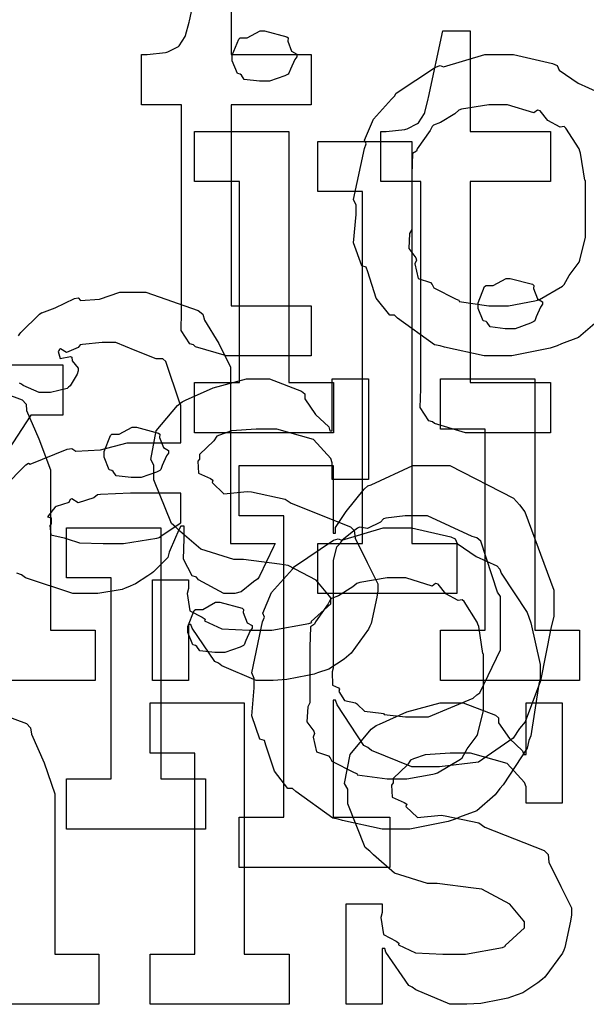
# Model space of a CAD drawing. Extents: x 0 to 8.5, y 0 to 11.
# Tile 119 of 256: x 3.838 to 3.995, y 4.266 to 4.538. Entities that reach past the tile are written whole.
import ezdxf

# ---------------------------------------------------------------- set-up
doc = ezdxf.new("R2010")
doc.units = 0
doc.layers.get('0').update_dxf_attribs({"linetype": 'CONTINUOUS'})

msp = doc.modelspace()

# ---------------------------------------------------------------- linework, layer by layer
at = {"color": 0}
for points in [[(3.89675, 4.55658), (3.89675, 4.52881), (3.91889, 4.52881), (3.91889, 4.51492), (3.89675, 4.51492), (3.89675, 4.45936), (3.91889, 4.45936), (3.91889, 4.44547), (3.91792, 4.44547), (3.91569, 4.44547), (3.91499, 4.44547), (3.91374, 4.44547), (3.91092, 4.44547), (3.91, 4.44547), (3.90858, 4.44547), (3.90539, 4.44547), (3.90435, 4.44547), (3.90289, 4.44547), (3.89958, 4.44547), (3.89849, 4.44547), (3.89849, 4.44547), (3.89546, 4.44547), (3.88688, 4.44803), (3.88633, 4.44851), (3.88531, 4.44879), (3.88292, 4.45247), (3.88308, 4.45768), (3.88308, 4.45936), (3.88308, 4.51492), (3.87201, 4.51492), (3.87201, 4.52881), (3.87354, 4.52881), (3.87354, 4.52881), (3.87864, 4.52935), (3.87896, 4.52946), (3.87929, 4.52951), (3.88222, 4.53103), (3.88243, 4.53119), (3.88243, 4.53119), (3.88406, 4.53375), (3.88417, 4.53401), (3.88417, 4.53401), (3.88514, 4.53776), (3.88525, 4.53814), (3.88917, 4.55658)], [(3.99789, 4.45503), (3.99278, 4.45053), (3.98801, 4.44883), (3.98682, 4.44829), (3.98492, 4.4476), (3.97428, 4.44547), (3.97076, 4.44547), (3.97076, 4.44547), (3.96669, 4.44547), (3.95568, 4.44786), (3.95449, 4.44829), (3.95296, 4.44857), (3.94276, 4.45589), (3.94189, 4.45676), (3.9406, 4.45676), (3.93685, 4.46149), (3.93451, 4.46875), (3.93408, 4.47), (3.93283, 4.47038), (3.93061, 4.47678), (3.93126, 4.4846), (3.93126, 4.48714), (3.93061, 4.48872), (3.9336, 4.50282), (3.93408, 4.50407), (3.93365, 4.50515), (3.93608, 4.5109), (3.94103, 4.51644), (3.94189, 4.51731), (3.94239, 4.51807), (3.95324, 4.52533), (3.95449, 4.52576), (3.95546, 4.52539), (3.9669, 4.52881), (3.97076, 4.52881), (3.97478, 4.52881), (3.98557, 4.52632), (3.98682, 4.52576), (3.98742, 4.52442), (3.99262, 4.52089), (3.99832, 4.51828)], [(3.838, 4.45107), (3.83838, 4.45161), (3.83865, 4.45199), (3.84381, 4.45703), (3.84446, 4.45747), (3.84446, 4.45742), (3.84814, 4.45876), (3.85346, 4.46137), (3.85444, 4.46158), (3.85514, 4.46083), (3.86035, 4.46121), (3.866, 4.46311), (3.86789, 4.46311), (3.87315, 4.46311), (3.88764, 4.45806), (3.88894, 4.45703), (3.88938, 4.4554), (3.89339, 4.44889), (3.89654, 4.44233), (3.89654, 4.44011), (3.89654, 4.39367), (3.9089, 4.39367), (3.90847, 4.39274), (3.90462, 4.3846), (3.90414, 4.3839), (3.90294, 4.38308), (3.89953, 4.38032), (3.89774, 4.37978), (3.89719, 4.37978), (3.89469, 4.37978), (3.88775, 4.38357), (3.88721, 4.38433), (3.88601, 4.38471), (3.88357, 4.38932), (3.88374, 4.39501), (3.88374, 4.39692), (3.88374, 4.39844), (3.88286, 4.39844), (3.88232, 4.39746), (3.87993, 4.39187), (3.87961, 4.39128), (3.87929, 4.38981), (3.87532, 4.38585), (3.87483, 4.38542), (3.87369, 4.38471), (3.87028, 4.38249), (3.86817, 4.38157), (3.86746, 4.38129), (3.8666, 4.38092), (3.85992, 4.37978), (3.85769, 4.37978), (3.85769, 4.37978), (3.85297, 4.37978), (3.83996, 4.38411), (3.83882, 4.38499), (3.83757, 4.38547)], [(3.83393, 4.40918), (3.84, 4.41536), (3.84076, 4.41581), (3.84125, 4.41558), (3.85146, 4.41971), (3.85271, 4.41992), (3.85385, 4.41917), (3.86068, 4.41954), (3.868, 4.42144), (3.8705, 4.42144), (3.88286, 4.42144), (3.88286, 4.43186), (3.88254, 4.4324), (3.87869, 4.44396), (3.87788, 4.44467), (3.87603, 4.44467), (3.87022, 4.44694), (3.86486, 4.44922), (3.86312, 4.44922), (3.86111, 4.44922), (3.85568, 4.44868), (3.85508, 4.44857), (3.85444, 4.44781), (3.85129, 4.4464), (3.84956, 4.44743), (3.84924, 4.44726), (3.84924, 4.44706), (3.84896, 4.44672), (3.8495, 4.44476), (3.85238, 4.44532), (3.85271, 4.4451), (3.85286, 4.44417), (3.85444, 4.44211), (3.85444, 4.4414), (3.85417, 4.44043), (3.85226, 4.43718), (3.85183, 4.43685), (3.8514, 4.43647), (3.84685, 4.43533), (3.84532, 4.43533), (3.84369, 4.43533), (3.83925, 4.43733), (3.83882, 4.43772), (3.83826, 4.43793)], [(3.82335, 4.43913), (3.83897, 4.43338), (3.84011, 4.43218), (3.84022, 4.43044), (3.84364, 4.42258), (3.84685, 4.41401), (3.84685, 4.41114), (3.84685, 4.36968), (3.85921, 4.36968), (3.85921, 4.35579), (3.82081, 4.35579)], [(3.82471, 4.34961), (3.84017, 4.34386), (3.84131, 4.34267), (3.84158, 4.34093), (3.84511, 4.33306), (3.84804, 4.32449), (3.84804, 4.32161), (3.84804, 4.28017), (3.86019, 4.28017), (3.86019, 4.26628), (3.822, 4.26628)]]:
    msp.add_lwpolyline(points, dxfattribs=at)
for points in [[(3.90597, 4.52143), (3.90457, 4.52143), (3.90039, 4.52192), (3.89958, 4.52311), (3.89925, 4.52339), (3.89849, 4.52354), (3.89708, 4.52701), (3.89708, 4.52815), (3.89708, 4.5286), (3.89708, 4.5286), (3.89887, 4.53304), (3.89925, 4.53336), (3.89925, 4.53336), (3.90121, 4.53336), (3.90479, 4.53532), (3.90597, 4.53532), (3.90597, 4.53532), (3.91211, 4.53369), (3.91249, 4.53336), (3.91238, 4.5325), (3.91347, 4.52968), (3.91488, 4.52886), (3.91488, 4.5286), (3.91488, 4.52815), (3.91433, 4.5274), (3.91314, 4.52474), (3.91271, 4.5236), (3.91249, 4.52339), (3.91157, 4.52289), (3.90733, 4.52143), (3.90597, 4.52143)], [(3.96457, 4.42421), (3.96153, 4.42421), (3.95296, 4.42676), (3.95242, 4.42725), (3.95139, 4.42751), (3.949, 4.43121), (3.94917, 4.43642), (3.94917, 4.4381), (3.94917, 4.49365), (3.9381, 4.49365), (3.9381, 4.50754), (3.93961, 4.50754), (3.93961, 4.50754), (3.94472, 4.50808), (3.94504, 4.50819), (3.94536, 4.50825), (3.94829, 4.50976), (3.94851, 4.50993), (3.94851, 4.50993), (3.95014, 4.51247), (3.95025, 4.51275), (3.95025, 4.51275), (3.95122, 4.5165), (3.95133, 4.51687), (3.95524, 4.53532), (3.96283, 4.53532), (3.96283, 4.50754), (3.98497, 4.50754), (3.98497, 4.49365), (3.96283, 4.49365), (3.96283, 4.4381), (3.98497, 4.4381), (3.98497, 4.42421), (3.984, 4.42421), (3.98178, 4.42421), (3.98107, 4.42421), (3.97982, 4.42421), (3.977, 4.42421), (3.97607, 4.42421), (3.97467, 4.42421), (3.97146, 4.42421), (3.97043, 4.42421), (3.96897, 4.42421), (3.96565, 4.42421), (3.96457, 4.42421)], [(3.97076, 4.45936), (3.97342, 4.45936), (3.98063, 4.46067), (3.98139, 4.46089), (3.98193, 4.46104), (3.98828, 4.46479), (3.98876, 4.46522), (3.98876, 4.46522), (3.99013, 4.46772), (3.99289, 4.47136), (3.99311, 4.47194), (3.99311, 4.47194), (3.99463, 4.47831), (3.99463, 4.48042), (3.99463, 4.49387), (3.99447, 4.49408), (3.99333, 4.50151), (3.99311, 4.50211), (3.99289, 4.50271), (3.98926, 4.5084), (3.98876, 4.50885), (3.98768, 4.50874), (3.98426, 4.51053), (3.98215, 4.51318), (3.98139, 4.5134), (3.98042, 4.51264), (3.97314, 4.51492), (3.97076, 4.51492), (3.96799, 4.51492), (3.96044, 4.51367), (3.95969, 4.5134), (3.95856, 4.51243), (3.95458, 4.50999), (3.95269, 4.50928), (3.95231, 4.50885), (3.95176, 4.50776), (3.94819, 4.50276), (3.94797, 4.50211), (3.94689, 4.50142), (3.94667, 4.49576), (3.94667, 4.49387), (3.94667, 4.48042), (3.94607, 4.47933), (3.94586, 4.47515), (3.94775, 4.4726), (3.94797, 4.47194), (3.94754, 4.47092), (3.94846, 4.46685), (3.95182, 4.46576), (3.95231, 4.46522), (3.95275, 4.46431), (3.95893, 4.46115), (3.95969, 4.46089), (3.95975, 4.4605), (3.96799, 4.45936), (3.97076, 4.45936)], [(3.88667, 4.4381), (3.89903, 4.4381), (3.89903, 4.49365), (3.88667, 4.49365), (3.88667, 4.50754), (3.91271, 4.50754), (3.91271, 4.4381), (3.92507, 4.4381), (3.92507, 4.42421), (3.88667, 4.42421), (3.88667, 4.4381)], [(3.92068, 4.39367), (3.93306, 4.39367), (3.93306, 4.49089), (3.92068, 4.49089), (3.92068, 4.50478), (3.94672, 4.50478), (3.94672, 4.39367), (3.9591, 4.39367), (3.9591, 4.37978), (3.92068, 4.37978), (3.92068, 4.39367)], [(3.9739, 4.45301), (3.9725, 4.45301), (3.96832, 4.4535), (3.9675, 4.45469), (3.96718, 4.45497), (3.96642, 4.45514), (3.965, 4.45861), (3.965, 4.45975), (3.965, 4.46018), (3.965, 4.46018), (3.96679, 4.46463), (3.96718, 4.46496), (3.96718, 4.46496), (3.96913, 4.46496), (3.97271, 4.4669), (3.9739, 4.4669), (3.9739, 4.4669), (3.98004, 4.46528), (3.98042, 4.46496), (3.98031, 4.46408), (3.98139, 4.46126), (3.98281, 4.46044), (3.98281, 4.46018), (3.98281, 4.45975), (3.98226, 4.45899), (3.98107, 4.45632), (3.98063, 4.45518), (3.98042, 4.45497), (3.97949, 4.45449), (3.97526, 4.45301), (3.9739, 4.45301)], [(3.77756, 4.34576), (3.7934, 4.34576), (3.7934, 4.37657), (3.75999, 4.4291), (3.75108, 4.4291), (3.75108, 4.44299), (3.79124, 4.44299), (3.79124, 4.4291), (3.77626, 4.4291), (3.80317, 4.38678), (3.80382, 4.38678), (3.83138, 4.4291), (3.8164, 4.4291), (3.8164, 4.44299), (3.85026, 4.44299), (3.85026, 4.4291), (3.84136, 4.4291), (3.80772, 4.37744), (3.80772, 4.34576), (3.82357, 4.34576), (3.82357, 4.33187), (3.77756, 4.33187), (3.77756, 4.34576)], [(3.90712, 4.35579), (3.90365, 4.35579), (3.89421, 4.35981), (3.89324, 4.36057), (3.89225, 4.361), (3.88596, 4.37022), (3.88564, 4.37121), (3.88499, 4.37121), (3.88499, 4.35579), (3.875, 4.35579), (3.875, 4.38357), (3.88499, 4.38357), (3.88499, 4.38118), (3.88456, 4.37983), (3.88531, 4.37506), (3.88878, 4.37326), (3.88954, 4.37272), (3.88943, 4.37229), (3.89415, 4.37007), (3.90175, 4.36968), (3.90429, 4.36968), (3.90799, 4.36968), (3.91818, 4.37153), (3.91906, 4.37185), (3.91889, 4.37207), (3.92426, 4.37696), (3.92426, 4.37858), (3.92393, 4.37907), (3.92025, 4.38351), (3.91249, 4.38758), (3.91015, 4.38792), (3.90018, 4.38921), (3.89746, 4.38921), (3.88835, 4.39204), (3.88254, 4.39708), (3.88151, 4.39811), (3.88026, 4.39914), (3.87543, 4.41124), (3.87543, 4.41525), (3.87457, 4.41683), (3.87608, 4.42481), (3.88194, 4.43181), (3.88325, 4.43283), (3.88417, 4.43326), (3.89176, 4.43664), (3.90099, 4.43913), (3.90408, 4.43913), (3.90733, 4.43913), (3.91624, 4.43571), (3.9171, 4.435), (3.9171, 4.4336), (3.92008, 4.42931), (3.92372, 4.42589), (3.92404, 4.42481), (3.92469, 4.42481), (3.92469, 4.43913), (3.93468, 4.43913), (3.93468, 4.41135), (3.92469, 4.41135), (3.92469, 4.4159), (3.92432, 4.4171), (3.91949, 4.42236), (3.9094, 4.42524), (3.90603, 4.42524), (3.90369, 4.42524), (3.89681, 4.42475), (3.89356, 4.42361), (3.89279, 4.42329), (3.89199, 4.42199), (3.88803, 4.41824), (3.88803, 4.41699), (3.88753, 4.41635), (3.88775, 4.41308), (3.89106, 4.41157), (3.89171, 4.41114), (3.8915, 4.41049), (3.89469, 4.40739), (3.90121, 4.40804), (3.90235, 4.40788), (3.91168, 4.40593), (3.91336, 4.40479), (3.92969, 4.39828), (3.93078, 4.39725), (3.93099, 4.39513), (3.93435, 4.38835), (3.93728, 4.38249), (3.93728, 4.38053), (3.93701, 4.37879), (3.93544, 4.37153), (3.93511, 4.37076), (3.93474, 4.36996), (3.9299, 4.36333), (3.92925, 4.36274), (3.92796, 4.36171), (3.92378, 4.35894), (3.92063, 4.35786), (3.91971, 4.35753), (3.91781, 4.35715), (3.91217, 4.35601), (3.90836, 4.35579), (3.90712, 4.35579)], [(3.95458, 4.36968), (3.96696, 4.36968), (3.96696, 4.42524), (3.95458, 4.42524), (3.95458, 4.43913), (3.98063, 4.43913), (3.98063, 4.36968), (3.993, 4.36968), (3.993, 4.35579), (3.95458, 4.35579), (3.95458, 4.36968)], [(3.87056, 4.41189), (3.86914, 4.41189), (3.86496, 4.41238), (3.86415, 4.41357), (3.86382, 4.41385), (3.86307, 4.41401), (3.86165, 4.41749), (3.86165, 4.41862), (3.86165, 4.41906), (3.86165, 4.41906), (3.86344, 4.4235), (3.86382, 4.42383), (3.86382, 4.42383), (3.86578, 4.42383), (3.86936, 4.42578), (3.87056, 4.42578), (3.87056, 4.42578), (3.87668, 4.42415), (3.87706, 4.42383), (3.87696, 4.42296), (3.87804, 4.42014), (3.87944, 4.41932), (3.87944, 4.41906), (3.87944, 4.41862), (3.8789, 4.41786), (3.87771, 4.41521), (3.87728, 4.41407), (3.87706, 4.41385), (3.87614, 4.41336), (3.8719, 4.41189), (3.87056, 4.41189)], [(3.89893, 4.31799), (3.91129, 4.31799), (3.91129, 4.40132), (3.89893, 4.40132), (3.89893, 4.41521), (3.92497, 4.41521), (3.92497, 4.39654), (3.92562, 4.39654), (3.92562, 4.39806), (3.9285, 4.40246), (3.93349, 4.40869), (3.93451, 4.40956), (3.93544, 4.40983), (3.94694, 4.41521), (3.95079, 4.41521), (3.95719, 4.41521), (3.97478, 4.40619), (3.9764, 4.40435), (3.97792, 4.40235), (3.98594, 4.38075), (3.98594, 4.37354), (3.98508, 4.37017), (3.98221, 4.35568), (3.97797, 4.34435), (3.9764, 4.3425), (3.97472, 4.33985), (3.96506, 4.33322), (3.95432, 4.33187), (3.95079, 4.33187), (3.94672, 4.33187), (3.93554, 4.33643), (3.93451, 4.33729), (3.93343, 4.33778), (3.92606, 4.34907), (3.92562, 4.35032), (3.92497, 4.35032), (3.92497, 4.31799), (3.9406, 4.31799), (3.9406, 4.3041), (3.89893, 4.3041), (3.89893, 4.31799)], [(3.86356, 4.39367), (3.86697, 4.39367), (3.87625, 4.39513), (3.87722, 4.3954), (3.87717, 4.39556), (3.88286, 4.39936), (3.88286, 4.40061), (3.88286, 4.40756), (3.87201, 4.40756), (3.86897, 4.40756), (3.86068, 4.40722), (3.85986, 4.40712), (3.85878, 4.40625), (3.85449, 4.40489), (3.85271, 4.40597), (3.85226, 4.40582), (3.85189, 4.405), (3.84836, 4.40386), (3.84814, 4.40365), (3.84754, 4.40306), (3.84597, 4.40099), (3.84706, 4.40072), (3.84706, 4.40061), (3.84706, 4.39908), (3.84668, 4.39865), (3.84694, 4.39606), (3.85064, 4.39524), (3.8514, 4.39497), (3.8514, 4.39497), (3.85487, 4.39382), (3.86139, 4.39367), (3.86356, 4.39367)], [(3.94689, 4.34576), (3.95133, 4.34576), (3.9636, 4.35086), (3.96468, 4.35183), (3.9655, 4.35238), (3.97119, 4.36421), (3.97119, 4.36811), (3.97119, 4.37896), (3.97038, 4.38021), (3.96576, 4.39426), (3.96468, 4.39524), (3.96338, 4.39561), (3.95101, 4.40132), (3.94689, 4.40132), (3.94488, 4.40132), (3.93951, 4.40061), (3.93886, 4.40044), (3.93804, 4.39953), (3.93446, 4.39774), (3.93218, 4.39811), (3.93169, 4.39785), (3.93061, 4.39703), (3.9274, 4.39458), (3.92686, 4.39378), (3.92671, 4.3935), (3.92583, 4.39264), (3.92497, 4.38906), (3.92497, 4.38786), (3.92497, 4.35921), (3.92464, 4.35813), (3.92475, 4.35444), (3.92643, 4.35379), (3.92671, 4.35335), (3.92654, 4.35271), (3.92806, 4.35021), (3.93115, 4.34956), (3.93169, 4.34924), (3.93164, 4.34918), (3.93365, 4.34728), (3.93821, 4.34679), (3.93886, 4.34663), (3.93907, 4.3464), (3.94493, 4.34576), (3.94689, 4.34576)], [(3.85124, 4.32856), (3.86361, 4.32856), (3.86361, 4.38411), (3.85124, 4.38411), (3.85124, 4.398), (3.87728, 4.398), (3.87728, 4.32856), (3.88965, 4.32856), (3.88965, 4.31467), (3.85124, 4.31467), (3.85124, 4.32856)], [(3.9426, 4.31467), (3.93853, 4.31467), (3.92751, 4.31706), (3.92632, 4.31749), (3.92481, 4.31776), (3.91461, 4.32508), (3.91374, 4.32596), (3.91243, 4.32596), (3.90869, 4.33068), (3.90636, 4.33794), (3.90593, 4.33919), (3.90468, 4.33957), (3.90246, 4.34597), (3.9031, 4.35379), (3.9031, 4.35633), (3.90246, 4.35792), (3.90543, 4.37201), (3.90593, 4.37326), (3.90549, 4.37435), (3.90793, 4.3801), (3.91287, 4.38564), (3.91374, 4.3865), (3.91422, 4.38726), (3.92507, 4.39453), (3.92632, 4.39497), (3.92731, 4.39458), (3.93875, 4.398), (3.9426, 4.398), (3.94661, 4.398), (3.95742, 4.39551), (3.95865, 4.39497), (3.95925, 4.39361), (3.96446, 4.39008), (3.97017, 4.38747), (3.97103, 4.3865), (3.97136, 4.38542), (3.97857, 4.37457), (3.97906, 4.37326), (3.97954, 4.37175), (3.9821, 4.36019), (3.9821, 4.35633), (3.98182, 4.35476), (3.97954, 4.3405), (3.97906, 4.33919), (3.97857, 4.33708), (3.9719, 4.32693), (3.97103, 4.32596), (3.96972, 4.32422), (3.96463, 4.31972), (3.95985, 4.31803), (3.95865, 4.31749), (3.95676, 4.31679), (3.94613, 4.31467), (3.9426, 4.31467)], [(3.9426, 4.32856), (3.94526, 4.32856), (3.95247, 4.32986), (3.95324, 4.33008), (3.95378, 4.33024), (3.96012, 4.33399), (3.96061, 4.33442), (3.96061, 4.33442), (3.96197, 4.33692), (3.96474, 4.34056), (3.96496, 4.34115), (3.96496, 4.34115), (3.96647, 4.3475), (3.96647, 4.34961), (3.96647, 4.36307), (3.96631, 4.36328), (3.96517, 4.37071), (3.96496, 4.37131), (3.96474, 4.3719), (3.9611, 4.37761), (3.96061, 4.37804), (3.95953, 4.37793), (3.95611, 4.37972), (3.954, 4.38238), (3.95324, 4.3826), (3.95226, 4.38183), (3.94499, 4.38411), (3.9426, 4.38411), (3.93983, 4.38411), (3.93229, 4.38286), (3.93153, 4.3826), (3.93039, 4.38162), (3.92643, 4.37918), (3.92453, 4.37847), (3.92415, 4.37804), (3.92361, 4.37696), (3.92003, 4.37196), (3.91982, 4.37131), (3.91872, 4.37061), (3.91851, 4.36496), (3.91851, 4.36307), (3.91851, 4.34961), (3.91792, 4.34853), (3.91769, 4.34435), (3.9196, 4.34179), (3.91982, 4.34115), (3.91938, 4.34011), (3.92031, 4.33604), (3.92367, 4.33496), (3.92415, 4.33442), (3.92458, 4.3335), (3.93078, 4.33035), (3.93153, 4.33008), (3.93158, 4.32969), (3.93983, 4.32856), (3.9426, 4.32856)], [(3.89367, 4.3635), (3.89225, 4.3635), (3.88807, 4.36399), (3.88726, 4.36518), (3.88693, 4.36546), (3.88618, 4.36561), (3.88476, 4.36908), (3.88476, 4.37022), (3.88476, 4.37067), (3.88476, 4.37067), (3.88656, 4.37511), (3.88693, 4.37543), (3.88693, 4.37543), (3.88889, 4.37543), (3.89247, 4.37739), (3.89367, 4.37739), (3.89367, 4.37739), (3.89979, 4.37576), (3.90018, 4.37543), (3.90007, 4.37457), (3.90115, 4.37175), (3.90256, 4.37093), (3.90256, 4.37067), (3.90256, 4.37022), (3.90201, 4.36947), (3.90082, 4.36681), (3.90039, 4.36567), (3.90018, 4.36546), (3.89925, 4.36496), (3.89501, 4.3635), (3.89367, 4.3635)], [(3.87435, 4.28017), (3.88672, 4.28017), (3.88672, 4.33572), (3.87435, 4.33572), (3.87435, 4.34961), (3.90039, 4.34961), (3.90039, 4.28017), (3.91276, 4.28017), (3.91276, 4.26628), (3.87435, 4.26628), (3.87435, 4.28017)], [(3.96067, 4.26628), (3.95719, 4.26628), (3.94775, 4.27029), (3.94678, 4.27106), (3.94581, 4.27149), (3.93951, 4.28071), (3.93918, 4.28168), (3.93853, 4.28168), (3.93853, 4.26628), (3.92854, 4.26628), (3.92854, 4.29406), (3.93853, 4.29406), (3.93853, 4.29167), (3.9381, 4.29031), (3.93886, 4.28554), (3.94233, 4.28375), (3.94308, 4.28321), (3.94299, 4.28276), (3.94769, 4.28054), (3.95529, 4.28017), (3.95785, 4.28017), (3.96153, 4.28017), (3.97174, 4.28201), (3.9726, 4.28233), (3.97244, 4.28256), (3.97781, 4.28743), (3.97781, 4.28907), (3.97749, 4.28956), (3.97379, 4.294), (3.96604, 4.29807), (3.96371, 4.29839), (3.95372, 4.29969), (3.95101, 4.29969), (3.94189, 4.30251), (3.93608, 4.30757), (3.93506, 4.3086), (3.93381, 4.30963), (3.92899, 4.32172), (3.92899, 4.32574), (3.92811, 4.32731), (3.92964, 4.33529), (3.93549, 4.34229), (3.93679, 4.34332), (3.93772, 4.34375), (3.94532, 4.34711), (3.95454, 4.34961), (3.95763, 4.34961), (3.96089, 4.34961), (3.96978, 4.34619), (3.97065, 4.34549), (3.97065, 4.34407), (3.97364, 4.33979), (3.97726, 4.33637), (3.9776, 4.33529), (3.97825, 4.33529), (3.97825, 4.34961), (3.98822, 4.34961), (3.98822, 4.32183), (3.97825, 4.32183), (3.97825, 4.32639), (3.97786, 4.32758), (3.97304, 4.33285), (3.96294, 4.33572), (3.95958, 4.33572), (3.95725, 4.33572), (3.95036, 4.33524), (3.9471, 4.3341), (3.94635, 4.33376), (3.94553, 4.33247), (3.94157, 4.32872), (3.94157, 4.32747), (3.94108, 4.32682), (3.94129, 4.32357), (3.94461, 4.32206), (3.94526, 4.32161), (3.94504, 4.32096), (3.94824, 4.31787), (3.95475, 4.31853), (3.95589, 4.31836), (3.96522, 4.3164), (3.9669, 4.31526), (3.98324, 4.30875), (3.98432, 4.30772), (3.98454, 4.30561), (3.9879, 4.29883), (3.99083, 4.29297), (3.99083, 4.29101), (3.99056, 4.28928), (3.98899, 4.28201), (3.98867, 4.28125), (3.98828, 4.28043), (3.98346, 4.27382), (3.98281, 4.27322), (3.9815, 4.27219), (3.97732, 4.26942), (3.97418, 4.26833), (3.97325, 4.26801), (3.97136, 4.26764), (3.96571, 4.2665), (3.96192, 4.26628), (3.96067, 4.26628)]]:
    msp.add_lwpolyline(points, close=True, dxfattribs=at)

doc.saveas('drawing.dxf')
